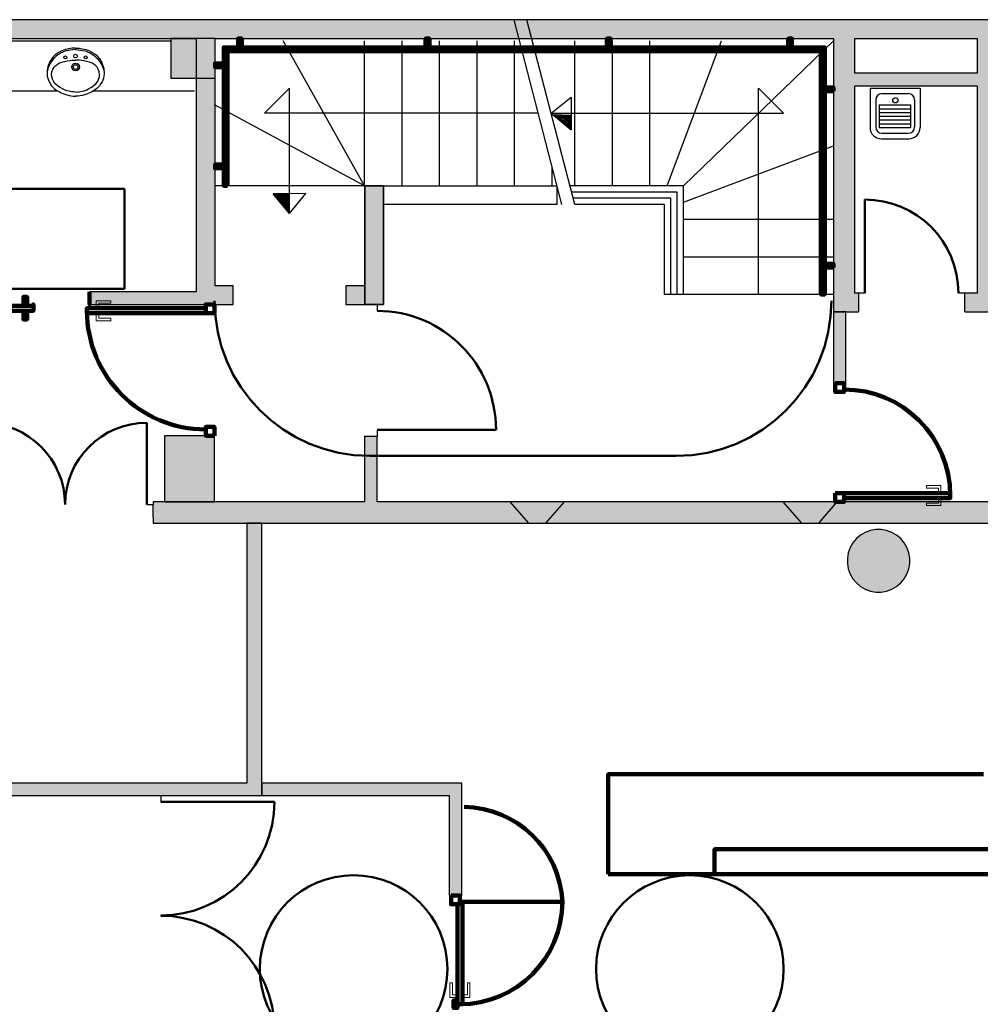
# Model space of a CAD drawing. Header units: metres. Extents: x -1 to 430, y -65 to 31.
# Tile 67 of 69: x 409 to 417, y 20 to 28. Entities that reach past the tile are written whole.
import ezdxf

# ---------------------------------------------------------------- set-up
doc = ezdxf.new("R2010")
doc.units = ezdxf.units.M
doc.linetypes.add('CONTINUA', pattern=[0])
doc.linetypes.add('VERDECKT', pattern=[9.525, 6.35, -3.175])
for name, color, linetype, lineweight in [('3D PB MURS', 7, 'CONTINUA', 25), ('3D PB MURS NOUS', 7, 'CONTINUA', 25), ('3D PB PILAR', 7, 'CONTINUA', 25), ('PB ESCALES 2D', 7, 'CONTINUA', 25), ('PB MOBLES', 7, 'CONTINUA', 25)]:
    doc.layers.add(name, color=color, linetype=linetype, lineweight=lineweight)

# ---------------------------------------------------------------- blocks, each defined once
blk = doc.blocks.new('OBJETO_COMPLEJO_0')
at = {"layer": '3D PB MURS', "color": 7, "linetype": 'CONTINUA', "lineweight": 25, "transparency": 33554687}
for points in [[(412.0277, 26.9008), (412.0277, 25.9495), (412.1777, 25.9495), (412.1777, 26.9008)], [(412.0277, 25.9495), (412.0277, 26.9008), (412.1777, 26.9008), (412.1777, 25.9495)], [(412.0277, 25.9495), (412.0277, 26.9008), (412.0277, 26.9008), (412.0277, 25.9495)], [(412.0277, 26.9008), (412.1777, 26.9008), (412.1777, 26.9008), (412.0277, 26.9008)], [(412.1777, 26.9008), (412.1777, 25.9495), (412.1777, 25.9495), (412.1777, 26.9008)], [(412.1777, 25.9495), (412.0277, 25.9495), (412.0277, 25.9495), (412.1777, 25.9495)]]:
    blk.add_lwpolyline(points, close=True, dxfattribs=at)
blk = doc.blocks.new('NSY1')
at = {"color": 0, "linetype": 'ByBlock', "lineweight": -2}
blk.add_line((0, 0), (0, 0), dxfattribs=at)
blk.add_line((0, 0), (0, 0), dxfattribs=at)
blk.add_line((0, 0), (0, 0), dxfattribs=at)
blk.add_line((0, 0), (0, 0), dxfattribs=at)
blk.add_line((0, 0), (0, 0), dxfattribs=at)
blk.add_line((0, 0), (0, 0), dxfattribs=at)
blk.add_line((0, 0), (0, 0), dxfattribs=at)
blk.add_line((0, 0), (0, 0), dxfattribs=at)
blk.add_line((0, 0), (0, 0), dxfattribs=at)
blk.add_line((0, 0), (0, 0), dxfattribs=at)
blk.add_line((0, 0), (0, 0), dxfattribs=at)
blk.add_line((0, 0), (0, 0), dxfattribs=at)
blk.add_line((0, 0), (0, 0), dxfattribs=at)
blk.add_line((0, 0), (0, 0), dxfattribs=at)
blk.add_line((0, 0), (0, 0), dxfattribs=at)
blk.add_line((0, 0), (0, 0), dxfattribs=at)
blk.add_line((0, 0), (0, 0), dxfattribs=at)
blk.add_line((0, 0), (0, 0), dxfattribs=at)
blk.add_line((0, 0), (0, 0), dxfattribs=at)
blk.add_line((0, 0), (0, 0), dxfattribs=at)
blk.add_line((0, 0), (0, 0), dxfattribs=at)
blk.add_line((0, 0), (0, 0), dxfattribs=at)
blk.add_line((0, 0), (0, 0), dxfattribs=at)
blk.add_line((0, 0), (0, 0), dxfattribs=at)
blk.add_line((0, 0), (0, 0), dxfattribs=at)
blk.add_line((0, 0), (0, 0), dxfattribs=at)
blk.add_line((0, 0), (0, 0), dxfattribs=at)
blk.add_line((0, 0), (0, 0), dxfattribs=at)
blk.add_line((0, 0), (0, 0), dxfattribs=at)
blk.add_line((0, 0), (0, 0), dxfattribs=at)
blk.add_line((0, 0), (0, 0), dxfattribs=at)
blk.add_line((0, 0), (0, 0), dxfattribs=at)
blk.add_line((0, 0), (0, 0), dxfattribs=at)
blk.add_line((0, 0), (0, 0), dxfattribs=at)
blk.add_line((0, 0), (0, 0), dxfattribs=at)
blk.add_line((0, 0), (0, 0), dxfattribs=at)
blk.add_line((0, 0), (0, 0), dxfattribs=at)
blk.add_line((0, 0), (0, 0), dxfattribs=at)
blk.add_line((0, 0), (0, 0), dxfattribs=at)
blk.add_line((0, 0), (0, 0), dxfattribs=at)
blk.add_line((0, 0), (0, 0), dxfattribs=at)
blk.add_line((0, 0), (0, 0), dxfattribs=at)
blk.add_line((0, 0), (0, 0), dxfattribs=at)
blk.add_line((0, 0), (0, 0), dxfattribs=at)
blk = doc.blocks.new('OBJETO_COMPLEJO_1')
at = {"layer": '3D PB MURS NOUS', "color": 240, "linetype": 'CONTINUA', "lineweight": 140, "transparency": 33554687}
for points in [[(411.0148, 28.0082), (411.0148, 28.078), (411.0448, 28.078), (411.0448, 28.0082), (411.0148, 28.0082)], [(412.5148, 28.0082), (412.5148, 28.078), (412.5448, 28.078), (412.5448, 28.0082), (412.5148, 28.0082)], [(413.9648, 28.0082), (413.9648, 28.078), (413.9948, 28.078), (413.9948, 28.0082), (413.9648, 28.0082)], [(415.4148, 28.0082), (415.4148, 28.078), (415.4448, 28.078), (415.4448, 28.0082), (415.4148, 28.0082)], [(410.9303, 26.9004), (410.9003, 26.9005), (410.9003, 28.0082), (415.7064, 28.0082), (415.7064, 26.0308), (415.6764, 26.0308), (415.6764, 27.9782), (410.9302, 27.9782), (410.9303, 26.9004)], [(410.9003, 27.8505), (410.8306, 27.8505), (410.8306, 27.8805), (410.9003, 27.8805), (410.9003, 27.8505)], [(415.7762, 27.6574), (415.7064, 27.6574), (415.7064, 27.6874), (415.7762, 27.6874), (415.7762, 27.6574)], [(410.9003, 27.0405), (410.8306, 27.0405), (410.8306, 27.0705), (410.9003, 27.0705), (410.9003, 27.0405)], [(415.7762, 26.2474), (415.7064, 26.2474), (415.7064, 26.2774), (415.7762, 26.2774), (415.7762, 26.2474)]]:
    blk.add_lwpolyline(points, close=True, dxfattribs=at)

msp = doc.modelspace()

# ---------------------------------------------------------------- hatches: boundary and pattern name
at = {"layer": '3D PB MURS', "linetype": 'CONTINUA', "lineweight": 18, "true_color": 0xa0a0a0, "transparency": 33554687}
for points in [[(421.2867, 28.2282), (407.2764, 28.2282), (407.2764, 28.0782), (408.7793, 28.0782), (408.7793, 28.0801), (408.8793, 28.0801), (408.8793, 28.0782), (421.2867, 28.0782)], [(410.8306, 25.9508), (410.8306, 28.0782), (410.6806, 28.0782), (410.6806, 25.9508)], [(415.7764, 28.0782), (415.7764, 25.8908), (415.9464, 25.8908), (415.9464, 28.0782)], [(417.0764, 26.0408), (417.0764, 28.0782), (416.9264, 28.0782), (416.9264, 26.0408)], [(415.9464, 27.7008), (416.9264, 27.7008), (416.9264, 27.8008), (415.9464, 27.8008)], [(412.1777, 25.9508), (412.1777, 26.9008), (412.0277, 26.9008), (412.0277, 25.9508)], [(410.8306, 25.9508), (410.9764, 25.9508), (410.9764, 26.1008), (410.8306, 26.1008)], [(411.8764, 25.9508), (412.0277, 25.9508), (412.0277, 26.1008), (411.8764, 26.1008)], [(409.8279, 25.9508), (410.6806, 25.9508), (410.6806, 26.0508), (409.8279, 26.0508)], [(415.9464, 26.0408), (415.9464, 25.8908), (415.9764, 25.8908), (415.9764, 26.0408)], [(416.8264, 25.8908), (417.7064, 25.8908), (417.7064, 26.0408), (416.8264, 26.0408)], [(412.127, 24.3712), (412.127, 24.8984), (412.027, 24.8984), (412.027, 24.3712)], [(417.7755, 24.3712), (410.3363, 24.3712), (410.3363, 24.3508), (410.3363, 24.3508), (410.3364, 24.2469), (410.3363, 24.2469), (410.3363, 24.2012), (413.3378, 24.2012), (413.4765, 24.201), (417.7755, 24.2012)], [(411.2064, 22.0208), (411.2064, 24.2005), (411.0864, 24.2006), (411.0864, 22.0208)], [(406.0864, 22.0208), (411.0864, 22.0208), (411.0864, 22.1208), (406.0864, 22.1208)], [(410.2764, 22.0199), (410.3964, 22.0199), (410.3964, 22.0208), (410.2764, 22.0208)]]:
    msp.add_hatch(color=253, dxfattribs=at).paths.add_polyline_path(points)
at = {"layer": '3D PB MURS NOUS', "linetype": 'CONTINUA', "lineweight": 18, "transparency": 33554687}
for points in [[(415.8764, 25.3208), (415.8764, 25.8908), (415.7764, 25.8908), (415.7764, 25.3208)], [(413.6246, 24.3712), (413.1878, 24.3712), (413.3378, 24.2012), (413.4765, 24.201)], [(415.7764, 24.3712), (415.3705, 24.3712), (415.5205, 24.2012), (415.6591, 24.2011), (415.8071, 24.3711), (415.7764, 24.3711)]]:
    msp.add_hatch(color=220, dxfattribs=at).paths.add_polyline_path(points)
at = {"layer": '3D PB MURS NOUS', "linetype": 'CONTINUA', "lineweight": 18, "true_color": 0xff3838, "transparency": 33554687}
for points in [[(411.2064, 22.0208), (412.8042, 22.0208), (412.8042, 22.1208), (411.2064, 22.1208)], [(412.7042, 22.0208), (412.7042, 21.2208), (412.8042, 21.2208), (412.8042, 22.0208)]]:
    msp.add_hatch(color=20, dxfattribs=at).paths.add_polyline_path(points)
at = {"layer": '3D PB PILAR', "linetype": 'CONTINUA', "lineweight": 18, "transparency": 33554687}
for points in [[(410.4764, 27.7608), (410.8306, 27.7608), (410.8306, 28.0782), (410.4764, 28.0782)], [(410.4264, 24.3708), (410.8264, 24.3708), (410.8264, 24.9008), (410.4264, 24.9008)], [(416.1591, 24.1494), (416.1154, 24.1494), (416.0724, 24.1418), (416.0313, 24.1268), (415.9935, 24.105), (415.96, 24.0769), (415.932, 24.0434), (415.9101, 24.0056), (415.8952, 23.9645), (415.8876, 23.9215), (415.8876, 23.8778), (415.8952, 23.8348), (415.9101, 23.7937), (415.932, 23.7559), (415.96, 23.7224), (415.9935, 23.6944), (416.0313, 23.6725), (416.0724, 23.6576), (416.1154, 23.65), (416.1591, 23.65), (416.2021, 23.6576), (416.2432, 23.6725), (416.281, 23.6944), (416.3145, 23.7224), (416.3426, 23.7559), (416.3644, 23.7937), (416.3794, 23.8348), (416.3869, 23.8778), (416.3869, 23.9215), (416.3794, 23.9645), (416.3644, 24.0056), (416.3426, 24.0434), (416.3145, 24.0769), (416.281, 24.105), (416.2432, 24.1268), (416.2021, 24.1418)]]:
    msp.add_hatch(color=9, dxfattribs=at).paths.add_polyline_path(points)

# ---------------------------------------------------------------- linework, layer by layer
at = {"layer": '3D PB MURS', "color": 7, "linetype": 'CONTINUA', "lineweight": 25, "transparency": 33554687}
for p, q in [((421.2867, 28.2282), (407.2764, 28.2282)), ((408.8793, 28.0782), (410.6806, 28.0782)), ((410.6806, 28.0782), (410.6806, 26.0508)), ((410.8306, 28.0782), (415.7764, 28.0782)), ((410.8306, 26.1008), (410.8306, 28.0782)), ((415.7764, 28.0782), (415.7764, 25.8908)), ((415.9464, 28.0782), (416.9264, 28.0782)), ((415.9464, 27.8008), (415.9464, 28.0782)), ((416.9264, 28.0782), (416.9264, 27.8008)), ((416.9264, 27.8008), (415.9464, 27.8008)), ((415.9464, 27.7008), (416.9264, 27.7008)), ((415.9464, 26.0408), (415.9464, 27.7008)), ((416.9264, 27.7008), (416.9264, 26.0408)), ((412.1777, 26.9008), (412.0277, 26.9008)), ((412.0277, 26.9008), (412.0277, 26.1008)), ((412.1777, 25.9508), (412.1777, 26.9008)), ((410.9764, 26.1008), (410.8306, 26.1008)), ((410.9764, 25.9508), (410.9764, 26.1008)), ((412.0277, 26.1008), (411.8764, 26.1008)), ((411.8764, 26.1008), (411.8764, 25.9508)), ((410.6806, 26.0508), (409.8279, 26.0508)), ((409.8279, 26.0508), (409.8279, 25.9508)), ((415.9764, 26.0408), (415.9464, 26.0408)), ((415.9764, 26.0408), (415.9764, 25.8908)), ((416.0264, 26.0408), (415.9764, 26.0408)), ((416.8264, 26.0408), (416.7764, 26.0408)), ((416.8264, 25.8908), (416.8264, 26.0408)), ((416.9264, 26.0408), (416.8264, 26.0408)), ((409.8279, 25.9508), (410.6806, 25.9508)), ((410.6806, 25.9508), (410.8306, 25.9508)), ((410.8306, 25.9508), (410.9764, 25.9508)), ((411.8764, 25.9508), (412.0277, 25.9508)), ((412.0277, 25.9508), (412.1777, 25.9508)), ((412.127, 25.9495), (412.127, 25.8995)), ((415.7764, 25.8908), (415.9464, 25.8908)), ((415.9464, 25.8908), (415.9764, 25.8908)), ((416.8264, 25.8908), (417.7064, 25.8908)), ((412.027, 24.8984), (412.127, 24.8984)), ((412.027, 24.8984), (412.027, 24.3712)), ((412.127, 24.9484), (412.127, 24.8984)), ((412.127, 24.3712), (412.127, 24.8984)), ((409.6312, 24.3503), (409.6322, 24.3503)), ((410.2863, 24.3507), (410.3363, 24.3508)), ((412.027, 24.3712), (410.3363, 24.3712)), ((410.3363, 24.3712), (410.3363, 24.3508)), ((410.3364, 24.2469), (410.3363, 24.3508)), ((410.3363, 24.3508), (410.3363, 24.3508)), ((417.7755, 24.3712), (412.127, 24.3712)), ((410.3363, 24.2469), (410.3364, 24.2469)), ((410.3363, 24.2469), (410.3363, 24.2012)), ((410.3363, 24.2012), (413.3378, 24.2012)), ((411.2064, 24.2005), (411.0864, 24.2006)), ((411.0864, 24.2006), (411.0864, 22.1208)), ((411.2064, 22.0208), (411.2064, 24.2005)), ((413.3378, 24.2012), (413.4765, 24.201)), ((413.4765, 24.201), (417.7755, 24.2012)), ((411.0864, 22.1208), (408.7964, 22.1208)), ((406.0864, 22.0208), (410.2764, 22.0208)), ((410.2764, 22.0208), (410.2764, 22.0199)), ((410.3964, 22.0199), (410.2764, 22.0199)), ((410.3964, 22.0199), (410.3964, 22.0208)), ((410.3964, 22.0208), (411.0864, 22.0208)), ((410.3964, 22.0199), (410.3964, 21.9699)), ((411.0864, 22.0208), (411.2064, 22.0208)), ((410.3964, 21.0608), (410.3964, 21.0598))]:
    msp.add_line(p, q, dxfattribs=at)
at = {"layer": '3D PB MURS', "color": 202, "linetype": 'CONTINUA', "lineweight": 50, "transparency": 33554687}
for p, q in [((416.0264, 26.0408), (416.0264, 26.7908)), ((410.2863, 24.3507), (410.2859, 25.0049)), ((412.127, 24.9484), (413.0781, 24.9484)), ((410.3964, 21.9699), (411.3055, 21.9699))]:
    msp.add_line(p, q, dxfattribs=at)
for centre, radius, start, end in [((416.0264, 26.0408), 0.75, 0, 90), ((412.127, 24.9484), 0.9511, 0, 90), ((408.977, 24.3498), 0.6542, 0.04135, 90.04135), ((410.2863, 24.3507), 0.6542, 90.04135, 180.04135), ((410.3964, 21.9699), 0.909, 270, 0), ((410.3964, 20.1508), 0.909, 0, 90)]:
    msp.add_arc(centre, radius, start, end, dxfattribs=at)
at = {"layer": '3D PB MURS NOUS', "color": 7, "linetype": 'CONTINUA', "lineweight": 25, "transparency": 33554687}
for p, q in [((415.8764, 25.8908), (415.7764, 25.8908)), ((415.7764, 25.8908), (415.7764, 25.3208)), ((415.8764, 25.3208), (415.8764, 25.8908)), ((415.8764, 25.3208), (415.7764, 25.3208)), ((413.6246, 24.3712), (413.1878, 24.3712)), ((413.1878, 24.3712), (413.3378, 24.2012)), ((413.4765, 24.201), (413.6246, 24.3712)), ((415.7764, 24.3712), (415.3705, 24.3712)), ((415.3705, 24.3712), (415.5205, 24.2012)), ((415.6591, 24.2011), (415.8071, 24.3711)), ((415.7764, 24.3712), (415.7764, 24.3712)), ((415.7764, 24.3712), (415.7764, 24.3711)), ((415.7764, 24.3711), (415.8071, 24.3711)), ((413.3378, 24.2012), (413.4765, 24.201)), ((415.5193, 24.2013), (415.6593, 24.2014)), ((415.5205, 24.2012), (415.6591, 24.2011)), ((412.8042, 22.1208), (411.2064, 22.1208)), ((411.2064, 22.1208), (411.2064, 22.0208)), ((412.8042, 22.0208), (412.8042, 22.1208)), ((411.2064, 22.0208), (412.7042, 22.0208)), ((412.7042, 22.0208), (412.7042, 21.2208)), ((412.8042, 21.2208), (412.8042, 22.0208)), ((412.8042, 21.2208), (412.7042, 21.2208))]:
    msp.add_line(p, q, dxfattribs=at)
at = {"layer": '3D PB MURS NOUS', "linetype": 'CONTINUA', "lineweight": 140, "transparency": 33554687}
for p, q in [((413.9755, 21.3914), (416.9255, 21.3914)), ((417.6255, 21.3914), (414.8255, 21.3914)), ((415.9255, 21.3914), (417.7755, 21.3914))]:
    msp.add_line(p, q, dxfattribs=at)
at = {"layer": '3D PB MURS NOUS', "color": 240, "linetype": 'CONTINUA', "lineweight": 140, "transparency": 33554687}
msp.add_line((412.8092, 21.1708), (413.6087, 21.1708), dxfattribs=at)
for points in [[(409.328, 25.9408), (409.298, 25.9408), (409.298, 26.0108), (409.328, 26.0108), (409.328, 25.9408)], [(409.828, 26.0508), (409.828, 26.0008), (409.828, 25.9508), (409.828, 26.0008), (409.828, 26.0508)], [(409.378, 25.9408), (408.428, 25.9408), (408.428, 25.9508), (408.428, 25.9008), (409.378, 25.9008), (409.378, 25.9508), (409.378, 25.9408)], [(410.8264, 25.8808), (410.8264, 25.9508), (410.7564, 25.9508), (410.7564, 25.8808), (410.8264, 25.8808)], [(409.328, 25.9008), (409.298, 25.9008), (409.298, 25.8308), (409.328, 25.8308), (409.328, 25.9008)], [(409.8064, 25.8808), (410.7564, 25.8808), (410.7564, 25.9008), (410.7564, 25.9208), (409.8064, 25.9208), (409.8064, 25.9008), (409.8064, 25.8808)], [(415.7914, 25.3208), (415.7914, 25.2508), (415.8614, 25.2508), (415.8614, 25.3208), (415.7914, 25.3208)], [(410.8264, 24.9008), (410.8264, 24.9708), (410.7564, 24.9708), (410.7564, 24.9008), (410.8264, 24.9008)], [(415.7914, 24.4411), (415.7914, 24.3711), (415.8614, 24.3711), (415.8614, 24.4411), (415.7914, 24.4411)], [(416.7112, 24.4411), (415.8614, 24.4411), (415.8614, 24.4211), (415.8614, 24.4011), (416.7112, 24.4011), (416.7112, 24.4211), (416.7112, 24.4411)], [(412.7192, 21.2208), (412.7192, 21.1508), (412.7892, 21.1508), (412.7892, 21.2208), (412.7192, 21.2208)], [(412.7692, 21.1508), (412.7692, 20.3513), (412.7892, 20.3513), (412.8092, 20.3513), (412.8092, 21.1708), (412.7892, 21.1708), (412.7892, 21.1508), (412.7692, 21.1508)], [(412.7692, 20.3813), (412.7392, 20.3813), (412.7392, 20.3213), (412.7692, 20.3213), (412.7692, 20.3813)]]:
    msp.add_lwpolyline(points, close=True, dxfattribs=at)
at = {"layer": '3D PB MURS NOUS', "color": 40, "linetype": 'CONTINUA', "lineweight": 18, "transparency": 33554687}
for points in [[(409.8664, 25.9208), (409.9164, 25.9208), (409.9164, 25.9308), (409.8664, 25.9308), (409.8664, 25.9208)], [(409.8814, 25.9308), (409.9014, 25.9308), (409.9014, 25.9608), (409.9964, 25.9608), (409.9964, 25.9808), (409.8814, 25.9808), (409.8814, 25.9308)], [(409.8664, 25.8708), (409.9164, 25.8708), (409.9164, 25.8808), (409.8664, 25.8808), (409.8664, 25.8708)], [(409.8814, 25.8708), (409.9014, 25.8708), (409.9014, 25.8408), (409.9964, 25.8408), (409.9964, 25.8208), (409.8814, 25.8208), (409.8814, 25.8708)], [(416.6362, 24.4511), (416.6162, 24.4511), (416.6162, 24.4811), (416.5212, 24.4811), (416.5212, 24.5011), (416.6362, 24.5011), (416.6362, 24.4511)], [(416.6512, 24.4511), (416.6012, 24.4511), (416.6012, 24.4411), (416.6512, 24.4411), (416.6512, 24.4511)], [(416.6362, 24.3911), (416.6162, 24.3911), (416.6162, 24.3611), (416.5212, 24.3611), (416.5212, 24.3411), (416.6362, 24.3411), (416.6362, 24.3911)], [(416.6512, 24.4011), (416.6012, 24.4011), (416.6012, 24.3911), (416.6512, 24.3911), (416.6512, 24.4011)], [(412.7592, 20.4063), (412.7592, 20.4263), (412.7292, 20.4263), (412.7292, 20.5213), (412.7092, 20.5213), (412.7092, 20.4063), (412.7592, 20.4063)], [(412.8692, 20.4063), (412.8692, 20.5213), (412.8492, 20.5213), (412.8492, 20.4263), (412.8192, 20.4263), (412.8192, 20.4063), (412.8692, 20.4063)], [(412.7592, 20.4413), (412.7592, 20.3913), (412.7692, 20.3913), (412.7692, 20.4413), (412.7592, 20.4413)], [(412.8092, 20.4413), (412.8092, 20.3913), (412.8192, 20.3913), (412.8192, 20.4413), (412.8092, 20.4413)]]:
    msp.add_lwpolyline(points, close=True, dxfattribs=at)
at = {"layer": '3D PB MURS NOUS', "linetype": 'CONTINUA', "lineweight": 140, "transparency": 33554687}
for points in [[(416.9755, 22.1914), (413.9755, 22.1914), (413.9755, 21.3914)], [(414.8255, 21.3914), (414.8255, 21.5914), (417.5755, 21.5914)]]:
    msp.add_lwpolyline(points, dxfattribs=at)
at = {"layer": '3D PB MURS NOUS', "color": 240, "linetype": 'CONTINUA', "lineweight": 140, "transparency": 33554687}
for centre, radius, start, end in [((410.7564, 25.9008), 0.95, 180, 270), ((415.8614, 24.4211), 0.8497, 0, 90), ((412.8097, 21.1308), 0.8, 2.86534, 88.99357), ((412.7892, 21.1708), 0.8195, 270, 0)]:
    msp.add_arc(centre, radius, start, end, dxfattribs=at)
at = {"layer": '3D PB PILAR', "color": 7, "linetype": 'CONTINUA', "lineweight": 25, "transparency": 33554687}
for p, q in [((410.8306, 28.0782), (410.4764, 28.0782)), ((410.4764, 28.0782), (410.4764, 27.7608)), ((410.8306, 27.7608), (410.8306, 28.0782)), ((410.4764, 27.7608), (410.8306, 27.7608)), ((410.8264, 24.9008), (410.4264, 24.9008)), ((410.4264, 24.9008), (410.4264, 24.3708)), ((410.8264, 24.3708), (410.8264, 24.9008)), ((410.4264, 24.3708), (410.8264, 24.3708)), ((416.0313, 24.1268), (415.9935, 24.105)), ((416.0724, 24.1418), (416.0313, 24.1268)), ((416.1154, 24.1494), (416.0724, 24.1418)), ((416.1591, 24.1494), (416.1154, 24.1494)), ((416.2021, 24.1418), (416.1591, 24.1494)), ((416.2432, 24.1268), (416.2021, 24.1418)), ((416.281, 24.105), (416.2432, 24.1268)), ((415.932, 24.0434), (415.9101, 24.0056)), ((415.96, 24.0769), (415.932, 24.0434)), ((415.9935, 24.105), (415.96, 24.0769)), ((416.3145, 24.0769), (416.281, 24.105)), ((416.3426, 24.0434), (416.3145, 24.0769)), ((416.3644, 24.0056), (416.3426, 24.0434)), ((415.8952, 23.9645), (415.8876, 23.9215)), ((415.9101, 24.0056), (415.8952, 23.9645)), ((416.3794, 23.9645), (416.3644, 24.0056)), ((416.3869, 23.9215), (416.3794, 23.9645)), ((415.8876, 23.9215), (415.8876, 23.8778)), ((415.8876, 23.8778), (415.8952, 23.8348)), ((416.3794, 23.8348), (416.3869, 23.8778)), ((416.3869, 23.8778), (416.3869, 23.9215)), ((415.8952, 23.8348), (415.9101, 23.7937)), ((416.3644, 23.7937), (416.3794, 23.8348)), ((415.9101, 23.7937), (415.932, 23.7559)), ((415.932, 23.7559), (415.96, 23.7224)), ((415.96, 23.7224), (415.9935, 23.6944)), ((416.281, 23.6944), (416.3145, 23.7224)), ((416.3145, 23.7224), (416.3426, 23.7559)), ((416.3426, 23.7559), (416.3644, 23.7937)), ((415.9935, 23.6944), (416.0313, 23.6725)), ((416.0313, 23.6725), (416.0724, 23.6576)), ((416.0724, 23.6576), (416.1154, 23.65)), ((416.1154, 23.65), (416.1591, 23.65)), ((416.1591, 23.65), (416.2021, 23.6576)), ((416.2021, 23.6576), (416.2432, 23.6725)), ((416.2432, 23.6725), (416.281, 23.6944))]:
    msp.add_line(p, q, dxfattribs=at)
at = {"layer": 'PB ESCALES 2D', "color": 7, "linetype": 'CONTINUA', "lineweight": 25, "transparency": 33554687}
for p, q in [((413.6043, 26.7508), (413.2218, 28.2298)), ((413.7076, 26.7508), (413.3251, 28.2298)), ((408.8764, 28.0608), (410.4764, 28.0608)), ((412.0264, 26.9008), (411.3769, 28.0608)), ((412.0264, 26.9008), (412.0264, 28.0608)), ((412.3264, 26.9008), (412.3264, 28.0608)), ((412.6264, 26.9008), (412.6264, 28.0608)), ((412.9264, 26.9008), (412.9264, 28.0608)), ((413.2264, 26.9008), (413.2264, 28.0608)), ((413.7064, 28.0608), (413.7064, 26.9008)), ((414.0064, 28.0608), (414.0064, 26.9008)), ((414.3064, 28.0608), (414.3064, 26.9008)), ((414.4464, 26.9008), (414.8814, 28.0608)), ((414.5764, 26.9008), (415.7764, 28.0608)), ((409.5848, 27.9711), (409.5674, 27.96)), ((409.6049, 27.9809), (409.5848, 27.9711)), ((409.6318, 27.9906), (409.6049, 27.9809)), ((409.625, 27.9746), (409.6083, 27.968)), ((409.6395, 27.9793), (409.625, 27.9746)), ((409.6613, 27.9979), (409.6318, 27.9906)), ((409.66, 27.9844), (409.6395, 27.9793)), ((409.6739, 27.9869), (409.66, 27.9844)), ((409.6879, 28.0017), (409.6613, 27.9979)), ((409.6941, 27.9892), (409.6739, 27.9869)), ((409.7154, 28.0031), (409.6879, 28.0017)), ((409.7154, 27.99), (409.6941, 27.9892)), ((409.7154, 28.0031), (409.7429, 28.0017)), ((409.7154, 27.99), (409.7366, 27.9892)), ((409.7366, 27.9892), (409.7569, 27.9869)), ((409.7429, 28.0017), (409.7694, 27.9979)), ((409.7569, 27.9869), (409.7707, 27.9844)), ((409.7694, 27.9979), (409.7989, 27.9906)), ((409.7707, 27.9844), (409.7913, 27.9793)), ((409.7913, 27.9793), (409.8058, 27.9746)), ((409.7989, 27.9906), (409.8258, 27.9809)), ((409.8058, 27.9746), (409.8224, 27.968)), ((409.8258, 27.9809), (409.846, 27.9711)), ((409.846, 27.9711), (409.8633, 27.96)), ((409.5109, 27.8964), (409.5058, 27.8863)), ((409.517, 27.9066), (409.5109, 27.8964)), ((409.5211, 27.8938), (409.5122, 27.8793)), ((409.525, 27.9183), (409.517, 27.9066)), ((409.5381, 27.916), (409.5211, 27.8938)), ((409.536, 27.9319), (409.525, 27.9183)), ((409.5517, 27.9475), (409.536, 27.9319)), ((409.5492, 27.9276), (409.5381, 27.916)), ((409.5612, 27.9383), (409.5492, 27.9276)), ((409.5674, 27.96), (409.5517, 27.9475)), ((409.5749, 27.9488), (409.5612, 27.9383)), ((409.5889, 27.9579), (409.5749, 27.9488)), ((409.5987, 27.9633), (409.5889, 27.9579)), ((409.6083, 27.968), (409.5987, 27.9633)), ((409.6049, 27.8886), (409.6269, 27.8949)), ((409.6269, 27.8949), (409.647, 27.8993)), ((409.647, 27.8993), (409.6706, 27.903)), ((409.6706, 27.903), (409.6892, 27.9048)), ((409.6892, 27.9048), (409.7154, 27.9057)), ((409.7416, 27.9048), (409.7154, 27.9057)), ((409.7601, 27.903), (409.7416, 27.9048)), ((409.7837, 27.8993), (409.7601, 27.903)), ((409.8038, 27.8949), (409.7837, 27.8993)), ((409.8259, 27.8886), (409.8038, 27.8949)), ((409.8224, 27.968), (409.8321, 27.9633)), ((409.8321, 27.9633), (409.8418, 27.9579)), ((409.8418, 27.9579), (409.8559, 27.9488)), ((409.8559, 27.9488), (409.8695, 27.9383)), ((409.8633, 27.96), (409.879, 27.9475)), ((409.8695, 27.9383), (409.8815, 27.9276)), ((409.879, 27.9475), (409.8947, 27.9319)), ((409.8815, 27.9276), (409.8926, 27.916)), ((409.8926, 27.916), (409.9097, 27.8938)), ((409.8947, 27.9319), (409.9058, 27.9183)), ((409.9058, 27.9183), (409.9138, 27.9066)), ((409.9097, 27.8938), (409.9186, 27.8793)), ((409.9138, 27.9066), (409.9198, 27.8964)), ((409.9198, 27.8964), (409.925, 27.8863)), ((409.4875, 27.8131), (409.4874, 27.7992)), ((409.4884, 27.8245), (409.4875, 27.8131)), ((409.4905, 27.8393), (409.4884, 27.8245)), ((409.4932, 27.8332), (409.4894, 27.817)), ((409.4946, 27.8565), (409.4905, 27.8393)), ((409.4966, 27.8443), (409.4932, 27.8332)), ((409.4987, 27.8693), (409.4946, 27.8565)), ((409.5039, 27.8628), (409.4966, 27.8443)), ((409.5058, 27.8863), (409.4987, 27.8693)), ((409.5122, 27.8793), (409.5039, 27.8628)), ((409.526, 27.8128), (409.5341, 27.835)), ((409.5341, 27.835), (409.5438, 27.8503)), ((409.5438, 27.8503), (409.5543, 27.8619)), ((409.5543, 27.8619), (409.5672, 27.8722)), ((409.5672, 27.8722), (409.5825, 27.8806)), ((409.5825, 27.8806), (409.6049, 27.8886)), ((409.8483, 27.8806), (409.8259, 27.8886)), ((409.8636, 27.8722), (409.8483, 27.8806)), ((409.8764, 27.8619), (409.8636, 27.8722)), ((409.8869, 27.8503), (409.8764, 27.8619)), ((409.8966, 27.835), (409.8869, 27.8503)), ((409.9047, 27.8128), (409.8966, 27.835)), ((409.9186, 27.8793), (409.9269, 27.8628)), ((409.925, 27.8863), (409.9321, 27.8693)), ((409.9269, 27.8628), (409.9341, 27.8443)), ((409.9321, 27.8693), (409.9362, 27.8565)), ((409.9341, 27.8443), (409.9375, 27.8332)), ((409.9362, 27.8565), (409.9402, 27.8393)), ((409.9375, 27.8332), (409.9414, 27.817)), ((409.9402, 27.8393), (409.9424, 27.8245)), ((409.9424, 27.8245), (409.9432, 27.8131)), ((409.9432, 27.8131), (409.9433, 27.7992)), ((409.4874, 27.7992), (409.4893, 27.7791)), ((409.4893, 27.7791), (409.4927, 27.7627)), ((409.4927, 27.7627), (409.4982, 27.7456)), ((409.4982, 27.7456), (409.5037, 27.733)), ((409.5233, 27.7916), (409.526, 27.8128)), ((409.5248, 27.7729), (409.5233, 27.7916)), ((409.5306, 27.7527), (409.5248, 27.7729)), ((409.5384, 27.7373), (409.5306, 27.7527)), ((409.5506, 27.7202), (409.5384, 27.7373)), ((409.8801, 27.7202), (409.8923, 27.7373)), ((409.8923, 27.7373), (409.9001, 27.7527)), ((409.9001, 27.7527), (409.9059, 27.7729)), ((409.9074, 27.7916), (409.9047, 27.8128)), ((409.9059, 27.7729), (409.9074, 27.7916)), ((409.9325, 27.7456), (409.927, 27.733)), ((409.938, 27.7627), (409.9325, 27.7456)), ((409.9415, 27.7791), (409.938, 27.7627)), ((409.9433, 27.7992), (409.9415, 27.7791)), ((408.8764, 27.6608), (409.571, 27.6608)), ((409.5037, 27.733), (409.5119, 27.7182)), ((409.5119, 27.7182), (409.524, 27.7012)), ((409.524, 27.7012), (409.5336, 27.6905)), ((409.5336, 27.6905), (409.5453, 27.6797)), ((409.5453, 27.6797), (409.5561, 27.6712)), ((409.5659, 27.7049), (409.5506, 27.7202)), ((409.5561, 27.6712), (409.5711, 27.6607)), ((409.5793, 27.6945), (409.5659, 27.7049)), ((409.5711, 27.6607), (409.5862, 27.6517)), ((409.5921, 27.686), (409.5793, 27.6945)), ((409.6113, 27.6753), (409.5921, 27.686)), ((409.6259, 27.6687), (409.6113, 27.6753)), ((409.6445, 27.6618), (409.6259, 27.6687)), ((409.6635, 27.6567), (409.6445, 27.6618)), ((409.6853, 27.6528), (409.6635, 27.6567)), ((409.7454, 27.6528), (409.7673, 27.6567)), ((409.7673, 27.6567), (409.7863, 27.6618)), ((409.7863, 27.6618), (409.8049, 27.6687)), ((409.8049, 27.6687), (409.8195, 27.6753)), ((409.8195, 27.6753), (409.8386, 27.686)), ((409.8386, 27.686), (409.8514, 27.6945)), ((409.8597, 27.6607), (409.8446, 27.6517)), ((409.8514, 27.6945), (409.8649, 27.7049)), ((409.8746, 27.6712), (409.8597, 27.6607)), ((409.8597, 27.6608), (410.6669, 27.6608)), ((409.8649, 27.7049), (409.8801, 27.7202)), ((409.8855, 27.6797), (409.8746, 27.6712)), ((409.8971, 27.6905), (409.8855, 27.6797)), ((409.9067, 27.7012), (409.8971, 27.6905)), ((409.9188, 27.7182), (409.9067, 27.7012)), ((409.927, 27.733), (409.9188, 27.7182)), ((411.2264, 27.4808), (411.4264, 27.6808)), ((411.4264, 26.6792), (411.4264, 27.6808)), ((415.1764, 26.0308), (415.1764, 27.6808)), ((415.1764, 27.6808), (415.3764, 27.4808)), ((409.5862, 27.6517), (409.6013, 27.6439)), ((409.6013, 27.6439), (409.6136, 27.6385)), ((409.6136, 27.6385), (409.6289, 27.6327)), ((409.6289, 27.6327), (409.6449, 27.6278)), ((409.6449, 27.6278), (409.6639, 27.6233)), ((409.6639, 27.6233), (409.6813, 27.6204)), ((409.6813, 27.6204), (409.6965, 27.6189)), ((409.698, 27.6515), (409.6853, 27.6528)), ((409.6965, 27.6189), (409.7154, 27.6183)), ((409.7154, 27.6508), (409.698, 27.6515)), ((409.7154, 27.6508), (409.7328, 27.6515)), ((409.7342, 27.6189), (409.7154, 27.6183)), ((409.7328, 27.6515), (409.7454, 27.6528)), ((409.7494, 27.6204), (409.7342, 27.6189)), ((409.7669, 27.6233), (409.7494, 27.6204)), ((409.7859, 27.6278), (409.7669, 27.6233)), ((409.8019, 27.6327), (409.7859, 27.6278)), ((409.8171, 27.6385), (409.8019, 27.6327)), ((409.8294, 27.6439), (409.8171, 27.6385)), ((409.8446, 27.6517), (409.8294, 27.6439)), ((413.5188, 27.4808), (413.6802, 27.6095)), ((413.6802, 27.6095), (413.6783, 27.3497)), ((412.0264, 26.9008), (410.8264, 27.5477)), ((413.4155, 27.4808), (411.2264, 27.4808)), ((413.5188, 27.4808), (415.3764, 27.4808)), ((413.5188, 27.4808), (413.6783, 27.3497)), ((414.5764, 26.7708), (415.7764, 27.2208)), ((413.5264, 26.9008), (413.5264, 27.0518)), ((412.0264, 26.9008), (410.8264, 26.9008)), ((412.0264, 26.9008), (413.5655, 26.9008)), ((413.5655, 26.9008), (413.5655, 26.7508)), ((414.5764, 26.9008), (413.6688, 26.9008)), ((414.5764, 26.0308), (414.5764, 26.9008)), ((411.5564, 26.8392), (411.2965, 26.8373)), ((411.4276, 26.6778), (411.2965, 26.8373)), ((411.4276, 26.6778), (411.5564, 26.8392)), ((414.5264, 26.8508), (413.6817, 26.8508)), ((414.4764, 26.8008), (413.6947, 26.8008)), ((414.4764, 26.0308), (414.4764, 26.8008)), ((414.5264, 26.0308), (414.5264, 26.8508)), ((413.5655, 26.7508), (412.1764, 26.7508)), ((414.4264, 26.7508), (413.7076, 26.7508)), ((414.4264, 26.0308), (414.4264, 26.7508)), ((415.7764, 26.6308), (414.5764, 26.6308)), ((415.7764, 26.3308), (414.5764, 26.3308)), ((414.5764, 26.0308), (414.4264, 26.0308)), ((415.7764, 26.0308), (414.5764, 26.0308))]:
    msp.add_line(p, q, dxfattribs=at)
at = {"layer": 'PB ESCALES 2D', "color": 7, "lineweight": 25, "transparency": 33554687}
for p, q in [((416.0695, 27.683), (416.4701, 27.683)), ((416.0695, 27.683), (416.0695, 27.3663)), ((416.4701, 27.683), (416.4701, 27.3663)), ((416.1145, 27.5878), (416.1145, 27.3713)), ((416.1646, 27.6379), (416.375, 27.6379)), ((416.4251, 27.5878), (416.4251, 27.3713)), ((416.1433, 27.5474), (416.1433, 27.3671)), ((416.1433, 27.5474), (416.3938, 27.5474)), ((416.1433, 27.5173), (416.3938, 27.5173)), ((416.3938, 27.5474), (416.3938, 27.3671)), ((416.1433, 27.4873), (416.3938, 27.4873)), ((416.1433, 27.4572), (416.3938, 27.4572)), ((416.1433, 27.4272), (416.3938, 27.4272)), ((416.1433, 27.3971), (416.3938, 27.3971)), ((416.1433, 27.3671), (416.3938, 27.3671)), ((416.1596, 27.2761), (416.38, 27.2761)), ((416.1646, 27.3212), (416.375, 27.3212))]:
    msp.add_line(p, q, dxfattribs=at)
at = {"layer": 'PB ESCALES 2D', "color": 7, "linetype": 'CONTINUA', "lineweight": 25, "transparency": 33554687}
for centre, radius in [((409.6339, 27.9277), 0.0122), ((409.7154, 27.9383), 0.0143), ((409.7968, 27.9277), 0.0122), ((409.7154, 27.8511), 0.0305), ((409.7154, 27.8511), 0.0187)]:
    msp.add_circle(centre, radius, dxfattribs=at)
at = {"layer": 'PB ESCALES 2D', "color": 7, "lineweight": 25, "transparency": 33554687}
msp.add_circle((416.2724, 27.5851), 0.0213, dxfattribs=at)
for centre, radius, start, end in [((416.1646, 27.5878), 0.0501, 90, 180), ((416.375, 27.5878), 0.0501, 0, 90), ((416.1596, 27.3663), 0.0902, 180, 270), ((416.1646, 27.3713), 0.0501, 180, 270), ((416.375, 27.3713), 0.0501, 270, 0), ((416.38, 27.3663), 0.0902, 270, 0)]:
    msp.add_arc(centre, radius, start, end, dxfattribs=at)
at = {"layer": 'PB ESCALES 2D', "color": 7, "linetype": 'CONTINUA', "lineweight": 25, "transparency": 33554687}
for centre, radius, start, end in [((413.8582, 35.603), 8.1393, 267.70046, 268.73965), ((413.8582, 35.603), 8.1493, 267.79325, 268.74067), ((413.8582, 35.603), 8.1593, 267.88561, 268.7417), ((413.8582, 35.603), 8.1693, 267.97755, 268.74271), ((413.8582, 35.603), 8.1793, 268.06907, 268.74373), ((413.8582, 35.603), 8.1893, 268.16019, 268.74474), ((413.8582, 35.603), 8.1993, 268.25089, 268.74576), ((413.8582, 35.603), 8.2093, 268.34119, 268.74677), ((413.8582, 35.603), 8.2193, 268.43108, 268.74777), ((413.8582, 35.603), 8.2293, 268.52057, 268.74878), ((413.8582, 35.603), 8.2393, 268.60967, 268.74978), ((413.8582, 35.603), 8.2493, 268.69838, 268.75078), ((419.5499, 27.0172), 8.2493, 181.24922, 181.30162), ((419.5499, 27.0172), 8.2393, 181.25022, 181.39032), ((419.5499, 27.0172), 8.2293, 181.25122, 181.47943), ((419.5499, 27.0172), 8.2193, 181.25223, 181.56892), ((419.5499, 27.0172), 8.2093, 181.25323, 181.65881), ((419.5499, 27.0172), 8.1993, 181.25424, 181.74911), ((419.5499, 27.0172), 8.1893, 181.25525, 181.83981), ((419.5499, 27.0172), 8.1793, 181.25627, 181.93092), ((419.5499, 27.0172), 8.1693, 181.25728, 182.02245), ((419.5499, 27.0172), 8.1593, 181.2583, 182.11439), ((419.5499, 27.0172), 8.1493, 181.25933, 182.20675), ((419.5499, 27.0172), 8.1393, 181.26035, 182.29954)]:
    msp.add_arc(centre, radius, start, end, dxfattribs=at)
at = {"layer": 'PB MOBLES', "color": 202, "linetype": 'VERDECKT', "lineweight": 50, "transparency": 33554687}
for p, q in [((410.1061, 26.8762), (408.9061, 26.8762)), ((410.1061, 26.0762), (410.1061, 26.8762)), ((408.9061, 26.0762), (410.1061, 26.0762)), ((412.0689, 24.7391), (414.5187, 24.7391))]:
    msp.add_line(p, q, dxfattribs=at)
for centre in [(411.9392, 20.6339), (414.6282, 20.6331)]:
    msp.add_circle(centre, 0.75, dxfattribs=at)
for centre, start, end in [((412.0689, 25.9809), 180, 270), ((414.5187, 25.9809), 270, 0)]:
    msp.add_arc(centre, 1.2418, start, end, dxfattribs=at)

# ---------------------------------------------------------------- block references
at = {"layer": '3D PB MURS', "color": 7, "linetype": 'CONTINUA', "lineweight": 25, "transparency": 33554687}
msp.add_blockref('OBJETO_COMPLEJO_0', (0, 0), dxfattribs=at)
at = {"layer": '3D PB MURS NOUS', "color": 240, "linetype": 'CONTINUA', "lineweight": 140, "transparency": 33554687}
msp.add_blockref('OBJETO_COMPLEJO_1', (0, 0), dxfattribs=at)
at = {"layer": '3D PB PILAR', "color": 7, "linetype": 'CONTINUA', "lineweight": 25, "transparency": 33554687, "xscale": 0.004999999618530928, "yscale": 0.004999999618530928, "zscale": 0.004999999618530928}
msp.add_blockref('NSY1', (416.1373, 23.8997), dxfattribs=at)

doc.saveas('drawing.dxf')
